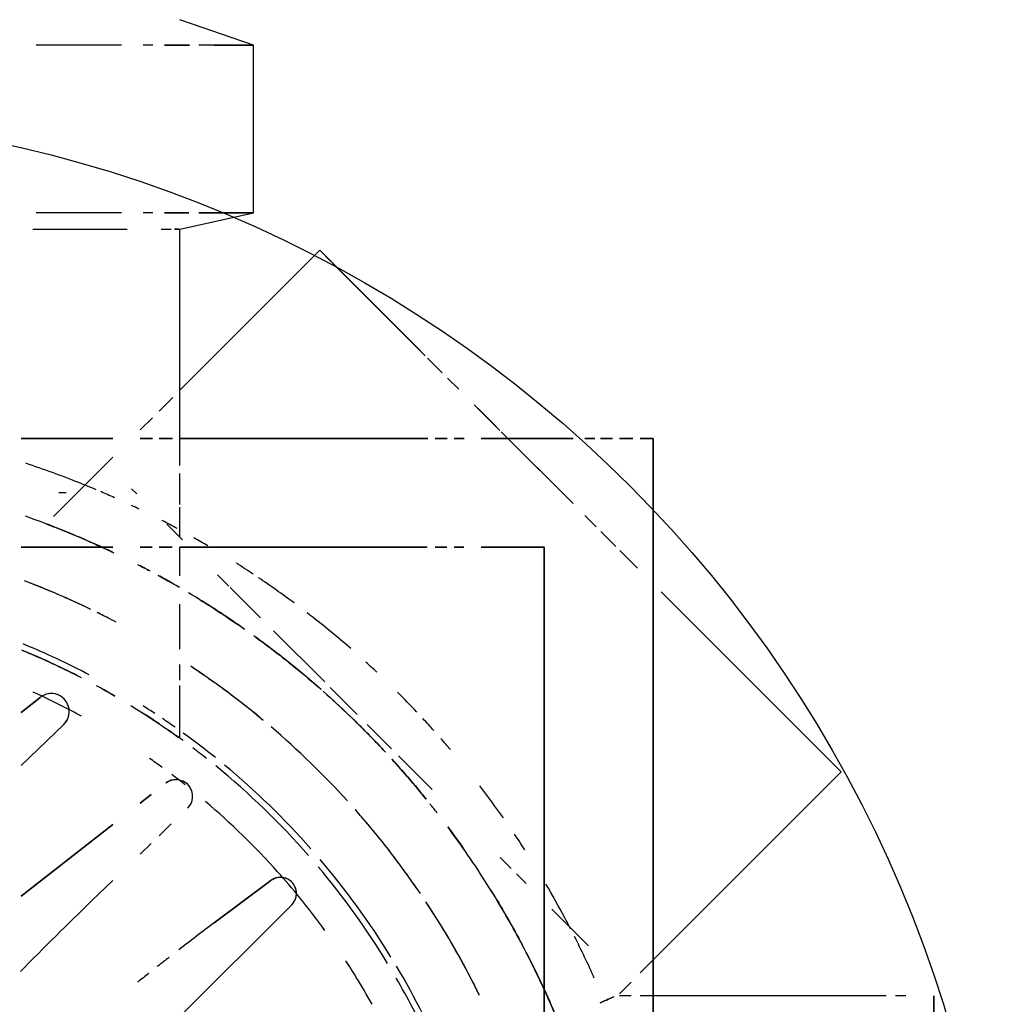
# Model space of a CAD drawing. Header units: millimetres. Extents: x -20654 to 2526, y -8238 to 977.
# Tile 22 of 219: x -10327.0169 to -10326.9584, y -4119.0814 to -4119.0227. Entities that reach past the tile are written whole.
import ezdxf

# ---------------------------------------------------------------- set-up
doc = ezdxf.new("R2010")
doc.units = ezdxf.units.MM
doc.layers.add('A-DETL-MBND', color=7, linetype='Continuous')
doc.layers.add('Simbolos', color=7, linetype='Continuous')

# ---------------------------------------------------------------- blocks, each defined once
blk = doc.blocks.new('Caixa Sifonada Girafacil Montada Completa - Caixas e Ralos - Esgoto - MEP - Tigre - Corpo - 100x140x50-2600420-6 PLANTA BAIXA ESGOTO')
at = {"layer": 'A-DETL-MBND'}
for p, q in [((-0.02102335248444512, 0.07200000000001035), (-0.02200000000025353, 0.07200000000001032)), ((-0.02200000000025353, 0.07200000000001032), (0.02199999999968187, 0.07200000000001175)), ((-0.02200000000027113, 0.070330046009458), (-0.02200000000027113, 0.06969958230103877)), ((-0.02200000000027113, 0.06914866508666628), (-0.02200000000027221, 0.05524999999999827)), ((-0.03832633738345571, 0.06349703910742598), (-0.03535533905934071, 0.06646803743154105)), ((-0.03535533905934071, 0.06646803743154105), (-0.03604593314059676, 0.06577744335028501)), ((-0.02413730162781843, 0.05524999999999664), (-0.03535533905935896, 0.06646803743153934)), ((-0.03611672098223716, 0.0657066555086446), (-0.0373363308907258, 0.06448704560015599)), ((-0.03677084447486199, 0.06505253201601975), (-0.04198623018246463, 0.05983714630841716)), ((-0.0419862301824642, 0.05983714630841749), (-0.036770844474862, 0.06505253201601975)), ((-0.04610451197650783, 0.05571886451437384), (-0.03832633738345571, 0.06349703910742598)), ((-0.0387169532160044, 0.0631064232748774), (-0.03956659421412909, 0.06225678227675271)), ((-0.03987906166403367, 0.06194431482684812), (-0.04176789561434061, 0.06005548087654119)), ((-0.04201817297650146, 0.05980520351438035), (-0.04587465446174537, 0.05594872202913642)), ((-0.04219846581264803, 0.05962491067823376), (-0.04569821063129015, 0.05612516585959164)), ((-0.04569821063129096, 0.05612516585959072), (-0.04219846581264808, 0.05962491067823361)), ((-0.05525, 0.05447807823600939), (-0.05525, 0.05525)), ((-0.05525, 0.05525), (-0.05525, 0.05447807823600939)), ((-0.05525, 0.05525), (0.05525, 0.05525)), ((0.05525, 0.05525), (-0.05525, 0.05525)), ((-0.02336504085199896, 0.05447773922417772), (-0.02413730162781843, 0.05524999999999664)), ((-0.02200000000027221, 0.05524999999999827), (-0.02200000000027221, 0.05447772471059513)), ((-0.05525, 0.05323195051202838), (-0.05525, 0.05403619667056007)), ((-0.05525, 0.05403619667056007), (-0.05525, 0.05323195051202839)), ((-0.04856191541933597, 0.05326146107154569), (-0.04778157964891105, 0.0540417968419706)), ((-0.04778157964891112, 0.05404179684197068), (-0.04838137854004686, 0.05344199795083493)), ((-0.04750233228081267, 0.05432104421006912), (-0.04834884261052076, 0.05347453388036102)), ((-0.0483488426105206, 0.05347453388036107), (-0.0475023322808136, 0.05432104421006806)), ((-0.02211889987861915, 0.0532315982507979), (-0.02281679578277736, 0.05392949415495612)), ((-0.02200000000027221, 0.05392680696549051), (-0.02200000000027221, 0.05323159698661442)), ((-0.04880813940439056, 0.05301523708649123), (-0.04959170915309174, 0.05223166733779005)), ((-0.04959170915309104, 0.05223166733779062), (-0.04880813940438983, 0.05301523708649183)), ((-0.05525, 0.05210187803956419), (-0.05525, 0.05283122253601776)), ((-0.05525, 0.05283122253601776), (-0.05525, 0.0521018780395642)), ((-0.04898410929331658, 0.05283926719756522), (-0.04970297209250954, 0.05212040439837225)), ((-0.04970297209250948, 0.05212040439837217), (-0.04898410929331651, 0.05283926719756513)), ((-0.05525, 0.05116201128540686), (-0.05525, 0.05176859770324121)), ((-0.05525, 0.05176859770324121), (-0.05525, 0.05116201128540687)), ((-0.05005404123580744, 0.05176933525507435), (-0.05065726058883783, 0.05116611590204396)), ((-0.05065726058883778, 0.05116611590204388), (-0.05005404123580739, 0.05176933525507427)), ((-0.04997488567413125, 0.05184849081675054), (-0.05063372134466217, 0.05118965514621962)), ((-0.05063372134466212, 0.05118965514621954), (-0.04997488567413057, 0.05184849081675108)), ((-0.02497517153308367, 0.05139236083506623), (-0.02716976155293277, 0.04919777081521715)), ((-0.02716976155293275, 0.0491977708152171), (-0.02497517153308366, 0.05139236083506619)), ((-0.05139776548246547, 0.05042561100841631), (-0.05563764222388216, 0.04618573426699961)), ((-0.05563764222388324, 0.04618573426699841), (-0.05139776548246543, 0.05042561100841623)), ((-0.05135662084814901, 0.05046675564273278), (-0.05526334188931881, 0.04656003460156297)), ((-0.05526334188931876, 0.04656003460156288), (-0.05135662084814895, 0.0504667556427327)), ((-0.05525, 0.04499431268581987), (-0.05525, 0.05047402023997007)), ((-0.05525, 0.05047402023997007), (-0.05525, 0.04499431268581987)), ((0.04875000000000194, 0.04875000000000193), (-0.04875000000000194, 0.04875000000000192)), ((-0.04875000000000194, 0.04875000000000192), (-0.04875000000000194, 0.04499424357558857)), ((-0.04875000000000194, 0.04499424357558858), (-0.04875000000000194, 0.04875000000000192)), ((-0.04875000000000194, 0.04875000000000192), (0.04875000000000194, 0.04875000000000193)), ((-0.04875000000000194, 0.04499424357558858), (-0.04875000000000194, 0.04875000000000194)), ((0.04875000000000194, 0.04875000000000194), (-0.04875000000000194, 0.04875000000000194)), ((-0.04875000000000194, 0.04875000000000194), (-0.04875000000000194, 0.04499424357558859)), ((0.04875000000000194, 0.04875000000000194), (-0.04875000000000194, 0.04875000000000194)), ((-0.02870300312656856, 0.04766452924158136), (-0.02928195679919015, 0.04708557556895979)), ((-0.02928195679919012, 0.04708557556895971), (-0.02870300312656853, 0.04766452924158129)), ((-0.02958716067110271, 0.04678037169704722), (-0.03025358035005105, 0.04611395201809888)), ((-0.03025358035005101, 0.04611395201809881), (-0.02958716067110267, 0.04678037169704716)), ((-0.05702458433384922, 0.04479879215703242), (-0.05571886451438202, 0.04610451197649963)), ((-0.05594872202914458, 0.0458746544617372), (-0.05702458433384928, 0.0447987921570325)), ((-0.05612516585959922, 0.04569821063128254), (-0.05725016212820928, 0.04457321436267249)), ((-0.05725016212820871, 0.04457321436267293), (-0.05612516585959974, 0.04569821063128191)), ((-0.05884744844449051, 0.04297592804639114), (-0.05817544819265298, 0.04364792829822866)), ((-0.05823662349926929, 0.04358675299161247), (-0.05881033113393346, 0.0430130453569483)), ((-0.05881033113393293, 0.04301304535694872), (-0.05823662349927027, 0.04358675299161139)), ((-0.05525, 0.04336645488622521), (-0.05525, 0.04397304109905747)), ((-0.05525, 0.04397304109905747), (-0.05525, 0.04336645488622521)), ((-0.04875000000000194, 0.04395689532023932), (-0.04875000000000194, 0.04336638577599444)), ((-0.04875000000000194, 0.04336638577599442), (-0.04875000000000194, 0.04395689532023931)), ((-0.04875000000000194, 0.04336638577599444), (-0.04875000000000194, 0.04395689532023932)), ((-0.04875000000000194, 0.04395689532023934), (-0.04875000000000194, 0.04336638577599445)), ((-0.05525, 0.04223638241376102), (-0.05525, 0.0429657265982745)), ((-0.05525, 0.04296572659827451), (-0.05525, 0.04223638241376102)), ((-0.04875000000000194, 0.04294632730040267), (-0.04875000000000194, 0.04223631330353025)), ((-0.04875000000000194, 0.04223631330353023), (-0.04875000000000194, 0.04294632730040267)), ((-0.04875000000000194, 0.04223631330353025), (-0.04875000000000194, 0.04294632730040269)), ((-0.04875000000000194, 0.04294632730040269), (-0.04875000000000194, 0.04223631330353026)), ((-0.05926499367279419, 0.04255838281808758), (-0.06003411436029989, 0.04178926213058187)), ((-0.06003411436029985, 0.0417892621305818), (-0.05926499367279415, 0.0425583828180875)), ((-0.05916591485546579, 0.04265746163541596), (-0.05981903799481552, 0.04200433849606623)), ((-0.0598190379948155, 0.04200433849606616), (-0.05916591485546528, 0.04265746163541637)), ((-0.05525, 0.02701452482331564), (-0.05525, 0.04179450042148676)), ((-0.05525, 0.04179450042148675), (-0.05525, 0.02701452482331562)), ((-0.04875000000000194, 0.04177311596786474), (-0.04875000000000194, 0.02701445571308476)), ((-0.04875000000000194, 0.02701445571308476), (-0.04875000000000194, 0.04177311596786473)), ((-0.04875000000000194, 0.02701445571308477), (-0.04875000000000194, 0.04177311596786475)), ((-0.04875000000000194, 0.04177311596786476), (-0.04875000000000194, 0.02701445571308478)), ((-0.03429914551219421, 0.04206838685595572), (-0.03631271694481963, 0.04005481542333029)), ((-0.03631271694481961, 0.0400548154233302), (-0.03429914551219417, 0.04206838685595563)), ((-0.06646803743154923, 0.03535533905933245), (-0.06046250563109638, 0.04136087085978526)), ((-0.06046250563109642, 0.04136087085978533), (-0.06125420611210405, 0.04056917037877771)), ((-0.0601817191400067, 0.04164165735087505), (-0.06084974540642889, 0.04097363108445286)), ((-0.06084974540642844, 0.04097363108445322), (-0.06018171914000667, 0.04164165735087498)), ((-0.06091168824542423, 0.04091168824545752), (-0.06505253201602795, 0.03677084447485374)), ((-0.06505253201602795, 0.03677084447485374), (-0.06091168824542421, 0.04091168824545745)), ((-0.06132780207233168, 0.04049557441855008), (-0.06310642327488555, 0.03871695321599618)), ((-0.0367362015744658, 0.03963133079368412), (-0.03818376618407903, 0.0381837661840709)), ((-0.03818376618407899, 0.03818376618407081), (-0.03673620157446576, 0.03963133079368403)), ((-0.03877715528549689, 0.03759037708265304), (-0.04038211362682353, 0.03598541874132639)), ((-0.0403821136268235, 0.03598541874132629), (-0.03877715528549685, 0.03759037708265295)), ((-0.0644265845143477, 0.03739679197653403), (-0.06570665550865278, 0.03611672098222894)), ((-0.06577744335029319, 0.03604593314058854), (-0.06646803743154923, 0.03535533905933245)), ((-0.06646803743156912, 0.03535533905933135), (-0.05812725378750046, 0.02701455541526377)), ((-0.04071687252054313, 0.03565065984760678), (-0.04376591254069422, 0.03260161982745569)), ((-0.0437659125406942, 0.03260161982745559), (-0.0407168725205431, 0.03565065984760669)), ((-0.02742892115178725, 0.03368565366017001), (-0.0207574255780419, 0.02701415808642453)), ((-0.0207574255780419, 0.02701415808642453), (-0.02742892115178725, 0.03368565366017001)), ((-0.02634822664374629, 0.02905928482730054), (-0.0288711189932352, 0.03243740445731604)), ((-0.0288711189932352, 0.03243740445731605), (-0.02634822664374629, 0.02905928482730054)), ((-0.04455251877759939, 0.03181501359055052), (-0.04634757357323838, 0.03001995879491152)), ((-0.04634757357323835, 0.03001995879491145), (-0.04455251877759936, 0.03181501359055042)), ((-0.07870000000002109, 0.03140000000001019), (-0.08022412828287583, 0.02701479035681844)), ((-0.0687000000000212, 0.03140000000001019), (-0.07870000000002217, 0.03140000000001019)), ((-0.07870000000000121, 0.03080656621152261), (-0.0787000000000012, 0.03140000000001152)), ((-0.07870000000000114, 0.03140000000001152), (-0.07870000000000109, 0.02814357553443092)), ((-0.06772653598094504, 0.02701465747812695), (-0.0687000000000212, 0.03140000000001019)), ((-0.06870000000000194, 0.02814342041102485), (-0.0687000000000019, 0.03140000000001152)), ((-0.0687000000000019, 0.03140000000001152), (-0.06870000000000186, 0.02814342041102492)), ((-0.07870000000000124, 0.02904869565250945), (-0.07870000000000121, 0.03076200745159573)), ((-0.04643627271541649, 0.02993125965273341), (-0.0471192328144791, 0.0292482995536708)), ((-0.04711923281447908, 0.02924829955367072), (-0.04643627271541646, 0.02993125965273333)), ((-0.07870000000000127, 0.02609115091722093), (-0.07870000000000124, 0.02759063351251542)), ((-0.07870000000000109, 0.02759063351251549), (-0.07870000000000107, 0.02609115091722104)), ((-0.06870000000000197, 0.02609095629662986), (-0.06870000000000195, 0.02753879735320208)), ((-0.06870000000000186, 0.02753879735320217), (-0.06870000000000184, 0.02609095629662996)), ((-0.04919777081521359, 0.0271697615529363), (-0.05013800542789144, 0.02622952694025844)), ((-0.05013800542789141, 0.02622952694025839), (-0.04919777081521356, 0.02716976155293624)), ((-0.05811269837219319, 0.02699999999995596), (-0.06772328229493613, 0.02699999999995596)), ((-0.06772328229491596, 0.02697009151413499), (-0.06772328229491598, 0.02669660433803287)), ((-0.06772328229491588, 0.02669660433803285), (-0.06772328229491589, 0.02697009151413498)), ((-0.06772328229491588, 0.02588988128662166), (-0.06772328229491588, 0.02649162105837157)), ((-0.05528427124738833, 0.02699999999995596), (-0.05811269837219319, 0.02699999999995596)), ((-0.05769337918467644, 0.02658068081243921), (-0.05688111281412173, 0.0257684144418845)), ((-0.05362155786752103, 0.02699999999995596), (-0.05525000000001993, 0.02699999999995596)), ((-0.05525, 0.02576839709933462), (-0.05525, 0.02657264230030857)), ((-0.05525, 0.02657264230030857), (-0.05525, 0.02576839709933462)), ((-0.05129930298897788, 0.02699999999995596), (-0.05314912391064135, 0.02699999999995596)), ((-0.04936753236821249, 0.02699999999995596), (-0.05114213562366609, 0.02699999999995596)), ((-0.04704653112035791, 0.02699999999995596), (-0.04875000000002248, 0.02699999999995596)), ((-0.04875000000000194, 0.02655125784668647), (-0.04875000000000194, 0.02576832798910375)), ((-0.04875000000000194, 0.02576832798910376), (-0.04875000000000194, 0.02655125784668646)), ((-0.04875000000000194, 0.02576832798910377), (-0.04875000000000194, 0.02655125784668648)), ((-0.04875000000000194, 0.02655125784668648), (-0.04875000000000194, 0.02576832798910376)), ((-0.04266735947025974, 0.02699999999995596), (-0.04535620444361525, 0.02699999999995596)), ((-0.04081719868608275, 0.02699999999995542), (-0.04176661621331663, 0.02699999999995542)), ((-0.03741751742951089, 0.02699999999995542), (-0.04051692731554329, 0.02699999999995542)), ((-0.03224680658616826, 0.02649696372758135), (-0.03154299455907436, 0.02576814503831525)), ((-0.03154299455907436, 0.02576814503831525), (-0.03224680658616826, 0.02649696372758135)), ((-0.07870000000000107, 0.0254031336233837), (-0.07870000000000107, 0.0248266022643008)), ((-0.06870000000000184, 0.0254031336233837), (-0.06870000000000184, 0.02482652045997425)), ((-0.05648404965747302, 0.02537135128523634), (-0.05575102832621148, 0.02463832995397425)), ((-0.05525, 0.02463832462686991), (-0.05525, 0.02536766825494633)), ((-0.05525, 0.02536766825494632), (-0.05525, 0.0246383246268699)), ((-0.04875000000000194, 0.02534826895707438), (-0.04875000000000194, 0.02463825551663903)), ((-0.04875000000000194, 0.02463825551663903), (-0.04875000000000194, 0.02534826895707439)), ((-0.04875000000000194, 0.02463825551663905), (-0.04875000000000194, 0.02534826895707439)), ((-0.04875000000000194, 0.02534826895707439), (-0.04875000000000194, 0.02463825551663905)), ((-0.03348813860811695, 0.02463809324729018), (-0.03400861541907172, 0.02530427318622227)), ((-0.03400861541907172, 0.02530427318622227), (-0.03348813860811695, 0.02463809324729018)), ((-0.03108661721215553, 0.02529555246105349), (-0.03045168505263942, 0.02463806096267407)), ((-0.03045168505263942, 0.02463806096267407), (-0.03108661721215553, 0.02529555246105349)), ((-0.05193592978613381, 0.02443160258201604), (-0.052235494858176, 0.02413203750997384)), ((-0.052235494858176, 0.02413203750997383), (-0.0519359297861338, 0.02443160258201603)), ((-0.07870000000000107, 0.02352236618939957), (-0.07870000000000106, 0.01843395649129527)), ((-0.06870000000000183, 0.02352227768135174), (-0.06870000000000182, 0.01843384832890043)), ((-0.06772328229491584, 0.01824087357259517), (-0.06772328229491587, 0.02387231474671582)), ((-0.05232506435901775, 0.02404246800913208), (-0.05232590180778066, 0.02404163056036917)), ((-0.05232590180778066, 0.02404163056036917), (-0.05232506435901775, 0.02404246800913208)), ((-0.05525, 0.01753075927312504), (-0.05525, 0.02301046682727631)), ((-0.05525, 0.02301046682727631), (-0.05525, 0.01753075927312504)), ((-0.05412315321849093, 0.02301045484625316), (-0.05058015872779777, 0.01946746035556)), ((-0.04875000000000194, 0.02301039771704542), (-0.04875000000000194, 0.01753069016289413)), ((-0.04875000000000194, 0.01753069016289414), (-0.04875000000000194, 0.02301039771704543)), ((-0.04875000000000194, 0.01753069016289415), (-0.04875000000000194, 0.02301039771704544)), ((-0.04875000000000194, 0.02301039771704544), (-0.04875000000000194, 0.01753069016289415)), ((-0.02793505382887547, 0.01753046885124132), (-0.03221630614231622, 0.02301022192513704)), ((-0.03221630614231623, 0.02301022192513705), (-0.02793505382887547, 0.01753046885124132)), ((-0.02887966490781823, 0.02301018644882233), (-0.0276560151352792, 0.02174306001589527)), ((-0.0276560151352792, 0.02174306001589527), (-0.02887966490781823, 0.02301018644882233)), ((-0.05199999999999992, 0.02022542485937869), (-0.05199999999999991, 0.01978477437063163)), ((-0.03818871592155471, 0.02008044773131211), (-0.03572630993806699, 0.01753055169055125)), ((-0.03572630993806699, 0.01753055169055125), (-0.03818871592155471, 0.02008044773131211)), ((-0.03890528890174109, 0.01753058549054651), (-0.03980186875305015, 0.01867815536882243)), ((-0.03980186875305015, 0.01867815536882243), (-0.03890528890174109, 0.01753058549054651))]:
    blk.add_line(p, q, dxfattribs=at)
for centre, radius, start, end in [((-8.206102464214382e-16, 0), 0.05663999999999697, 114.0161912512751, 116.8031966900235), ((-8.206102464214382e-16, 0), 0.05663999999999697, 114.0161912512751, 116.8031966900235), ((-8.206102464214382e-16, 0), 0.05663999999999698, 118.0687703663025, 120.4060438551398), ((-8.206102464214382e-16, 0), 0.05663999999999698, 118.0687703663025, 120.4060438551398), ((-8.206102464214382e-16, 0), 0.05663999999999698, 117.3098334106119, 118.0687703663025), ((-8.206102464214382e-16, 0), 0.05663999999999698, 117.3098334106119, 118.0687703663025), ((-8.206102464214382e-16, 0), 0.05363999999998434, 111.6583858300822, 117.9659374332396), ((-8.206102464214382e-16, 0), 0.05363999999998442, 111.6583858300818, 117.9659374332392), ((-8.206102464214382e-16, 0), 0.05663999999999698, 122.8376129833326, 123.9620293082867), ((-8.206102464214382e-16, 0), 0.05663999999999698, 122.8376129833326, 123.9620293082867), ((-8.206102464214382e-16, 0), 0.05363999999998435, 118.0066004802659, 120.6280156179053), ((-8.206102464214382e-16, 0), 0.05363999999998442, 118.0066004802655, 120.6280156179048), ((-8.206102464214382e-16, 0), 0.05663999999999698, 125.1546918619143, 127.5616558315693), ((-8.206102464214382e-16, 0), 0.05663999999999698, 125.1546918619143, 127.5616558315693), ((-8.206102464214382e-16, 0), 0.05363999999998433, 121.7125556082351, 126.1948766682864), ((-8.206102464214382e-16, 0), 0.05363999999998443, 121.7125556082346, 126.1948766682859), ((-8.206102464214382e-16, 0), 0.04999999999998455, 116.1476367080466, 123.5153480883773), ((-8.206102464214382e-16, 0), 0.04999999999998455, 116.1476367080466, 117.1868062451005), ((-8.206102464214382e-16, 0), 0.04999999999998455, 117.5466915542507, 120.196531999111), ((-8.206102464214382e-16, 0), 0.05663999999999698, 130.363461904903, 131.2419830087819), ((-8.206102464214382e-16, 0), 0.05663999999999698, 130.363461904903, 131.2419830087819), ((-8.206102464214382e-16, 0), 0.04999999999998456, 120.5915177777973, 123.5153480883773), ((-8.459899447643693e-18, 8.459899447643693e-18), 0.04647000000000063, 112.682177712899, 120.7675293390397), ((-8.459899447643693e-18, 8.459899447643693e-18), 0.04647000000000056, 112.6821777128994, 120.7675293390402), ((-8.206102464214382e-16, 0), 0.05363999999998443, 127.829859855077, 128.5714285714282), ((-8.206102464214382e-16, 0), 0.05663999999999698, 131.8951431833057, 132.8678913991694), ((-8.206102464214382e-16, 0), 0.05663999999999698, 131.8951431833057, 132.8678913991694), ((-8.206102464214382e-16, 0), 0.05363999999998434, 128.9671667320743, 132.3035494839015), ((-8.206102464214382e-16, 0), 0.05363999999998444, 128.9671667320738, 132.303549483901), ((-8.206102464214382e-16, 0), 0.04610000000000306, 114.9232286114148, 119.9999999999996), ((-8.206102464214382e-16, 0), 0.05663999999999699, 133.4085681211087, 135.0816119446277), ((-8.206102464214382e-16, 0), 0.05663999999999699, 133.4085681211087, 135.0816119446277), ((-8.206102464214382e-16, 0), 0.04999999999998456, 124.1834403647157, 128.5714285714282), ((-8.206102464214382e-16, 0), 0.04999999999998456, 124.4701093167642, 126.2007817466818), ((-8.206102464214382e-16, 0), 0.04999999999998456, 126.710362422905, 128.5714285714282), ((-8.459899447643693e-18, 8.459899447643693e-18), 0.04647000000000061, 121.5416956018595, 130.4204116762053), ((-8.459899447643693e-18, 8.459899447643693e-18), 0.04647000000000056, 121.5416956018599, 130.4204116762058), ((-8.206102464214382e-16, 0), 0.04610000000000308, 121.2600579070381, 130.0924631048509), ((-8.206102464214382e-16, 0), 0.05363999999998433, 132.926196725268, 138.4802062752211), ((-8.206102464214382e-16, 0), 0.05363999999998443, 132.9261967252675, 138.4802062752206), ((-8.206102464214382e-16, 0), 0.04999999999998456, 128.5714285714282, 131.4490221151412), ((-8.206102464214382e-16, 0), 0.04999999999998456, 128.5714285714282, 130.5829990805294), ((-8.206102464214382e-16, 0), 0.05663999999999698, 136.824035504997, 137.7196174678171), ((-8.206102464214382e-16, 0), 0.05663999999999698, 136.824035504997, 137.7196174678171), ((-8.206102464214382e-16, 0), 0.04407442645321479, 119.1853687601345, 121.6047707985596), ((-8.206102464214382e-16, 0), 0.04407442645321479, 119.1853687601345, 121.6047707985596), ((-8.206102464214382e-16, 0), 0.04999999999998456, 130.5829990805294, 131.4490221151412), ((-8.206102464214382e-16, 0), 0.05663999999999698, 138.9420935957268, 142.3405773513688), ((-8.206102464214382e-16, 0), 0.05663999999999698, 138.9420935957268, 142.3405773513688), ((-8.206102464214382e-16, 0), 0.04999999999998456, 132.2631946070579, 139.5256082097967), ((-8.206102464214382e-16, 0), 0.04999999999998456, 132.2631946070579, 139.5256082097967), ((-8.206102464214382e-16, 0), 0.04407442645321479, 121.6047707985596, 123.1356096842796), ((-8.206102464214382e-16, 0), 0.04407442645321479, 121.6047707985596, 123.1356096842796), ((-8.206102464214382e-16, 0), 0.04407442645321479, 125.9836729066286, 129.1824389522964), ((-8.206102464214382e-16, 0), 0.04407442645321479, 125.9836729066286, 129.1824389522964), ((-8.206102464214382e-16, 0), 0.05363999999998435, 139.0161211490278, 144.1476944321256), ((-8.206102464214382e-16, 0), 0.05363999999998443, 139.0161211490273, 144.1476944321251), ((-8.459899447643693e-18, 8.459899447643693e-18), 0.04647000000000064, 131.4609729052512, 140.3106081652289), ((-8.459899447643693e-18, 8.459899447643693e-18), 0.04647000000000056, 131.4609729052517, 140.3106081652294), ((-8.206102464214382e-16, 0), 0.04610000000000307, 131.2077024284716, 140.7725036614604), ((-8.206102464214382e-16, 0), 0.0440744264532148, 129.1824389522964, 131.8325044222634), ((-8.206102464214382e-16, 0), 0.0440744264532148, 129.1824389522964, 131.8325044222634), ((-8.206102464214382e-16, 0), 0.05663999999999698, 143.3331797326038, 145.9700600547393), ((-8.206102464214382e-16, 0), 0.05663999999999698, 143.3331797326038, 145.9700600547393), ((-0.02810502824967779, 0.03300954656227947), 0.0009561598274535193, 87.93840041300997, 216.7536016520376), ((-0.02810502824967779, 0.03300954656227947), 0.0009561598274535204, 145.1896009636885, 159.5024011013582), ((-0.02810502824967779, 0.03300954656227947), 0.0009561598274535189, 102.2512005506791, 145.1896009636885), ((-0.02810502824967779, 0.03300954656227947), 0.0009561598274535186, 73.62560027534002, 102.2512005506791), ((-0.02810502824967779, 0.03300954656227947), 0.000956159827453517, 73.62560027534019, 87.93840041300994), ((-0.02810502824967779, 0.03300954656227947), 0.0009561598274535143, 45.00000000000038, 73.62560027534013), ((-0.02810502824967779, 0.03300954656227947), 0.0009561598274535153, 45.00000000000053, 73.62560027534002), ((-0.02810502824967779, 0.03300954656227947), 0.0009561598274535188, 159.5024011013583, 188.1280013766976), ((-8.206102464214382e-16, 0), 0.0440744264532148, 131.8325044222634, 139.6551708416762), ((-8.206102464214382e-16, 0), 0.0440744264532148, 131.8325044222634, 139.6551708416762), ((-0.02810502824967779, 0.03300954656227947), 0.0009561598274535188, 188.1280013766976, 216.7536016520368), ((-8.206102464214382e-16, 0), 0.04999999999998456, 140.2263696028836, 146.4221921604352), ((-8.206102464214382e-16, 0), 0.04999999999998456, 140.2263696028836, 146.3165940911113), ((-8.206102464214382e-16, 0), 0.05663999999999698, 146.3421707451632, 147.5541268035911), ((-8.206102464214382e-16, 0), 0.05663999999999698, 146.3421707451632, 147.5541268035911), ((-8.206102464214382e-16, 0), 0.05363999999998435, 145.7122688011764, 149.1316803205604), ((-8.206102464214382e-16, 0), 0.05363999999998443, 145.7122688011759, 149.1316803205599), ((-8.459899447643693e-18, 8.459899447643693e-18), 0.04647000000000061, 141.175375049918, 144.1518930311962), ((-8.459899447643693e-18, 8.459899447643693e-18), 0.04647000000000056, 141.1753750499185, 144.1518930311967), ((0.1027786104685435, 0.1254955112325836), 0.1611635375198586, 216.7536016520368, 217.7005984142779), ((0.1027786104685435, 0.1254955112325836), 0.1611635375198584, 216.7536016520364, 217.7005984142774), ((-8.206102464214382e-16, 0), 0.05663999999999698, 149.577297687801, 150.5538761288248), ((-8.206102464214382e-16, 0), 0.05663999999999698, 149.577297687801, 150.5538761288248), ((-8.206102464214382e-16, 0), 0.04610000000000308, 141.6604970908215, 142.9518072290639), ((-0.03389721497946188, 0.02677561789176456), 0.000993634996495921, 58.50000000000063, 160.000000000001), ((-0.03389721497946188, 0.02677561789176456), 0.0009936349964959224, 116.5000000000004, 160.0000000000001), ((-0.03389721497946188, 0.02677561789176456), 0.0009936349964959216, 87.50000000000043, 116.5000000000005), ((-0.03389721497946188, 0.02677561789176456), 0.000993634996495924, 44.00000000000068, 87.50000000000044), ((-0.03389721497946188, 0.02677561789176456), 0.000993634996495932, 44.00000000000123, 58.500000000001), ((-8.206102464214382e-16, 0), 0.04610000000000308, 143.8469573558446, 145.1672831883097), ((-8.206102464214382e-16, 0), 0.0440744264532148, 141.6976536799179, 142.991315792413), ((-8.206102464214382e-16, 0), 0.0440744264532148, 141.6976536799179, 142.991315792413), ((-0.03389721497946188, 0.02677561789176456), 0.0009936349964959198, 160.000000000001, 218.0000000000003), ((-0.03389721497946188, 0.02677561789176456), 0.0009936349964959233, 160.0000000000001, 188.9999999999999), ((-8.206102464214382e-16, 0), 0.05663999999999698, 151.7043430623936, 152.7288940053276), ((-8.206102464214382e-16, 0), 0.05663999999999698, 151.7043430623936, 152.7288940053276), ((-8.206102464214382e-16, 0), 0.05363999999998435, 149.7835280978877, 150.8485231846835), ((-8.206102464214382e-16, 0), 0.05363999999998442, 149.7835280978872, 150.8485231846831), ((-8.459899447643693e-18, 8.459899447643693e-18), 0.04647000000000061, 144.9018255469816, 146.0236739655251), ((-8.459899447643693e-18, 8.459899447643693e-18), 0.04647000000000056, 144.9018255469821, 146.0236739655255), ((-0.03389721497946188, 0.02677561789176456), 0.000993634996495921, 188.9999999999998, 217.9999999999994), ((-8.206102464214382e-16, 0), 0.04407442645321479, 143.9195754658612, 145.125946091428), ((-8.206102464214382e-16, 0), 0.04407442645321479, 143.9195754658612, 145.125946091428), ((0.1027786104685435, 0.1254955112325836), 0.1611635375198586, 217.9523832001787, 218.2776351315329), ((0.1027786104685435, 0.1254955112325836), 0.1611635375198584, 217.9523832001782, 218.2776351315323), ((-8.459899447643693e-18, 8.459899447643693e-18), 0.04647000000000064, 146.7000745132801, 147.7211308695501), ((-8.459899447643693e-18, 8.459899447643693e-18), 0.04647000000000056, 146.7000745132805, 147.7211308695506), ((-8.206102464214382e-16, 0), 0.04610000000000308, 145.9727438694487, 147.1764258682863), ((0.1027786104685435, 0.1254955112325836), 0.1611635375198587, 218.5073463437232, 218.8009308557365), ((0.1027786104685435, 0.1254955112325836), 0.1611635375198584, 218.5073463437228, 218.8009308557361), ((-8.206102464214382e-16, 0), 0.05663999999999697, 154.2857142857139, 154.7839343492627), ((-8.206102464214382e-16, 0), 0.05663999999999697, 154.2857142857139, 154.7839343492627), ((-8.206102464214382e-16, 0), 0.05663999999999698, 155.9229929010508, 156.8284351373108), ((-8.206102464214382e-16, 0), 0.05663999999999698, 155.9229929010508, 156.8284351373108), ((-8.206102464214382e-16, 0), 0.05363999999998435, 154.5764393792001, 156.3286617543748), ((-8.206102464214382e-16, 0), 0.05363999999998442, 154.5764393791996, 156.3286617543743), ((-8.206102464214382e-16, 0), 0.04999999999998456, 152.3403577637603, 153.7953353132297), ((-8.206102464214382e-16, 0), 0.04610000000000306, 150.0516650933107, 151.4514055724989), ((-8.206102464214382e-16, 0), 0.04999999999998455, 152.8284820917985, 153.7953353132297), ((-8.206102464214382e-16, 0), 0.05663999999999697, 157.1277941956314, 158.2530532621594), ((-8.206102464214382e-16, 0), 0.05663999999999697, 157.1277941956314, 158.2530532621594), ((0.1369719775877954, 0.1807224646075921), 0.2288598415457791, 224.0000000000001, 225.4981663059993), ((0.1369719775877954, 0.1807224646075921), 0.2288598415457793, 224.0000000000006, 225.4981663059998), ((-8.206102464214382e-16, 0), 0.05363999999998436, 156.3286617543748, 160.6308050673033), ((-8.206102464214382e-16, 0), 0.05363999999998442, 156.3286617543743, 160.6308050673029), ((-8.206102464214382e-16, 0), 0.04999999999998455, 154.2857142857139, 159.2207735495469), ((-8.206102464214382e-16, 0), 0.04999999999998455, 154.2857142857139, 156.6940643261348), ((-8.459899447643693e-18, 8.459899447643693e-18), 0.04647000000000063, 152.3076923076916, 157.6688820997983), ((-8.459899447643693e-18, 8.459899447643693e-18), 0.04647000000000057, 152.307692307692, 157.6688820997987), ((-8.206102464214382e-16, 0), 0.04407442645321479, 151.3305028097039, 152.2826215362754), ((-8.206102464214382e-16, 0), 0.04407442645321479, 151.3305028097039, 152.2826215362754), ((-8.206102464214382e-16, 0), 0.05663999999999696, 158.2530532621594, 161.6566824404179), ((-8.206102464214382e-16, 0), 0.05663999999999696, 158.2530532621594, 161.6566824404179), ((-8.206102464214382e-16, 0), 0.04610000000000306, 152.7033148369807, 157.1835851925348), ((-8.206102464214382e-16, 0), 0.04407442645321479, 152.2826215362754, 155.5228446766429), ((-8.206102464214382e-16, 0), 0.04407442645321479, 152.2826215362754, 155.5228446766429), ((-0.03895854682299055, 0.01933703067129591), 0.001070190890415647, 44.00000000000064, 218.0000000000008), ((-0.03895854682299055, 0.01933703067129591), 0.00107019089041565, 131.0000000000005, 145.5000000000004), ((-0.03895854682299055, 0.01933703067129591), 0.00107019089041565, 102.0000000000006, 131.0000000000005), ((-0.03895854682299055, 0.01933703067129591), 0.001070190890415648, 58.50000000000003, 102.0000000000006), ((-0.03895854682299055, 0.01933703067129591), 0.001070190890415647, 44.00000000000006, 58.49999999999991), ((-8.206102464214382e-16, 0), 0.04999999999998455, 156.6940643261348, 159.2207735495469), ((-0.03895854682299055, 0.01933703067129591), 0.001070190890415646, 174.5000000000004, 203.5000000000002), ((-0.03895854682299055, 0.01933703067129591), 0.001070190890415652, 145.5000000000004, 174.5000000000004), ((-0.03895854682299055, 0.01933703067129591), 0.001070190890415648, 203.5000000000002, 218.0000000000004)]:
    blk.add_arc(centre, radius, start, end, dxfattribs=at)
for points in [[(-0.0215743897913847, 0.05208518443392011), (-0.02174048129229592, 0.05245796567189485), (-0.02186602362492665, 0.05273177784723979), (-0.02193631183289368, 0.05290662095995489)], [(-0.02193631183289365, 0.05290662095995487), (-0.02186602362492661, 0.05273177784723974), (-0.02174048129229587, 0.05245796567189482), (-0.02157438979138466, 0.05208518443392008)], [(-0.02213973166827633, 0.04885983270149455), (-0.02153562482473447, 0.04913304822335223), (-0.02099802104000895, 0.04936185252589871), (-0.02052713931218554, 0.04955689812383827)], [(-0.0205271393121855, 0.04955689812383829), (-0.0209980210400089, 0.04936185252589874), (-0.02153482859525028, 0.04913287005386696), (-0.02213860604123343, 0.0488593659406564)], [(-0.02457940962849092, 0.04767738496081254), (-0.02367219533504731, 0.04814644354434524), (-0.02285884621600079, 0.04853460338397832), (-0.02213973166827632, 0.04885983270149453)], [(-0.02664394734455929, 0.04655404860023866), (-0.02609425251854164, 0.04686832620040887), (-0.02555899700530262, 0.04716176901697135), (-0.02504954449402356, 0.04743142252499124)], [(-0.02504920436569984, 0.047430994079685), (-0.02555655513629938, 0.04716287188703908), (-0.02608717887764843, 0.0468722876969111), (-0.02663527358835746, 0.04655900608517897)], [(-0.02666388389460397, 0.0465426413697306), (-0.02718199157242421, 0.04624608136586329), (-0.02771558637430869, 0.04592928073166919), (-0.02825978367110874, 0.04559204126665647)], [(-0.03061463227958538, 0.04404484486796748), (-0.0310975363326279, 0.04370913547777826), (-0.03158433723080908, 0.04335905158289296), (-0.03207273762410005, 0.04299487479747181)], [(-0.04386628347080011, 0.03087043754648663), (-0.04456199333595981, 0.02988082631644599), (-0.04520337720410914, 0.02889719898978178), (-0.04577235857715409, 0.02796678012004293)], [(-0.04574113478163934, 0.02801769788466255), (-0.0451774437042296, 0.02893770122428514), (-0.04455468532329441, 0.02989161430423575), (-0.04387271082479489, 0.0308614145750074)], [(-0.04663840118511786, 0.02649734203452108), (-0.04678782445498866, 0.02623421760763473), (-0.04693298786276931, 0.02597348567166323), (-0.04707335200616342, 0.0257165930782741)], [(-0.03930614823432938, 0.02408810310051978), (-0.03902103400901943, 0.02455333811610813), (-0.03848908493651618, 0.02538447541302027), (-0.03785572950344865, 0.02631372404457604), (-0.03747552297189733, 0.02684863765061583), (-0.03737491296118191, 0.02698751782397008), (-0.03736589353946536, 0.02699999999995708)], [(-0.04707590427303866, 0.02571157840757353), (-0.0469513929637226, 0.02593961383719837), (-0.04682272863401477, 0.02617133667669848), (-0.04668985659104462, 0.02640635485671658)], [(-0.03844876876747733, 0.02543427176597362), (-0.03859140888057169, 0.0252186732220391), (-0.03874465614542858, 0.02498308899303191), (-0.03890664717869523, 0.02472820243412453)], [(-0.04770996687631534, 0.02451491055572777), (-0.04759246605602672, 0.02474354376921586), (-0.04747031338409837, 0.02497722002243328), (-0.04734344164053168, 0.02521545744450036)], [(-0.03919617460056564, 0.02426664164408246), (-0.03922477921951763, 0.02422043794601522), (-0.03925359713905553, 0.02417370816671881), (-0.03928261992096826, 0.02412645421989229)], [(-0.0488373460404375, 0.0221849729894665), (-0.048709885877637, 0.02246557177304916), (-0.04857257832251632, 0.02276134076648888), (-0.04842486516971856, 0.02307123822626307)], [(-0.04099066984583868, 0.02109443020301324), (-0.0415325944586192, 0.02004143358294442), (-0.04208397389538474, 0.0188700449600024), (-0.04261309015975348, 0.01758800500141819)], [(-0.04259623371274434, 0.01762934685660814), (-0.04213508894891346, 0.01874368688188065), (-0.04165707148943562, 0.01977421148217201), (-0.04118304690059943, 0.02071633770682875)]]:
    blk.add_open_spline(points, degree=3, dxfattribs=at)
for points, knots in [([(-0.02213860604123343, 0.0488593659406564), (-0.0226397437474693, 0.04863235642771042), (-0.02342463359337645, 0.04826279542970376), (-0.02430564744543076, 0.04781769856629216), (-0.02458016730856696, 0.04767598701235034)], [0.06071632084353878, 0.06071632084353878, 0.06071632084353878, 0.06071632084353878, 0.1111111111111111, 0.1329915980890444, 0.1329915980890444, 0.1329915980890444, 0.1329915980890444]), ([(-0.02826075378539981, 0.04559164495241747), (-0.02805900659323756, 0.04571669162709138), (-0.02752483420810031, 0.04604268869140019), (-0.02699737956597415, 0.04635171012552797), (-0.02667263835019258, 0.04653763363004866)], [0.7777777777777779, 0.7777777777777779, 0.7777777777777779, 0.7777777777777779, 0.7916666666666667, 0.8148229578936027, 0.8148229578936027, 0.8148229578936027, 0.8148229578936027]), ([(-0.0320810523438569, 0.04298893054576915), (-0.03164400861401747, 0.04331499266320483), (-0.03115311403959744, 0.04366983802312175), (-0.03066555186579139, 0.04400996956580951), (-0.03061431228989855, 0.04404558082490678)], [0.6939760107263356, 0.6939760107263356, 0.6939760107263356, 0.6939760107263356, 0.7222222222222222, 0.7255426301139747, 0.7255426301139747, 0.7255426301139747, 0.7255426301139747]), ([(-0.03611463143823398, 0.0396597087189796), (-0.03541003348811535, 0.04030084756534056), (-0.03460793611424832, 0.04099337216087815), (-0.0338135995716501, 0.04164027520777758), (-0.03372963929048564, 0.04170821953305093)], [0.6065552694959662, 0.6065552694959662, 0.6065552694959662, 0.6065552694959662, 0.6527777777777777, 0.6582447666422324, 0.6582447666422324, 0.6582447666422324, 0.6582447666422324]), ([(-0.03373404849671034, 0.0417044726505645), (-0.03446424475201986, 0.04111376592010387), (-0.03526214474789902, 0.04043328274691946), (-0.03604506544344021, 0.03972421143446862), (-0.0361139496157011, 0.03966149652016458)], [0.3417552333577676, 0.3417552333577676, 0.3417552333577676, 0.3417552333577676, 0.3888888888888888, 0.3934447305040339, 0.3934447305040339, 0.3934447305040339, 0.3934447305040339]), ([(-0.03653355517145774, 0.03927536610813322), (-0.037159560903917, 0.0386931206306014), (-0.03833150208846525, 0.03754987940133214), (-0.03944936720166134, 0.03635292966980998), (-0.0399642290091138, 0.03577785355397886)], [0.4027295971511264, 0.4027295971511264, 0.4027295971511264, 0.4027295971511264, 0.4444444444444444, 0.4822250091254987, 0.4822250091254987, 0.4822250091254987, 0.4822250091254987]), ([(-0.03995737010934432, 0.03578643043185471), (-0.03906914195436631, 0.03677898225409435), (-0.03794144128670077, 0.03794847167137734), (-0.03674823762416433, 0.03907503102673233), (-0.03653755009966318, 0.0392708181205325)], [0.5177749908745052, 0.5177749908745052, 0.5177749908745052, 0.5177749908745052, 0.5833333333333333, 0.5972704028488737, 0.5972704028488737, 0.5972704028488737, 0.5972704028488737]), ([(-0.04337025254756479, 0.03156381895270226), (-0.04317047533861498, 0.0318383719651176), (-0.04220914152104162, 0.03313355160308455), (-0.04114416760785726, 0.03444006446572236), (-0.04026263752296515, 0.03544234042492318)], [0.4266747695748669, 0.4266747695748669, 0.4266747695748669, 0.4266747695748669, 0.4444444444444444, 0.5102237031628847, 0.5102237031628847, 0.5102237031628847, 0.5102237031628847]), ([(-0.04027094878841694, 0.03543232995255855), (-0.04059525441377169, 0.03506386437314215), (-0.04169461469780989, 0.03378003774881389), (-0.04269653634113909, 0.03249001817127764), (-0.04336347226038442, 0.03157343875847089)], [0.4897762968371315, 0.4897762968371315, 0.4897762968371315, 0.4897762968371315, 0.5138888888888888, 0.5733252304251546, 0.5733252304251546, 0.5733252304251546, 0.5733252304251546]), ([(-0.03888648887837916, 0.02475989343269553), (-0.03875721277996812, 0.02496293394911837), (-0.0385986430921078, 0.02520746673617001), (-0.03845093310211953, 0.02543105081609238), (-0.03841897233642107, 0.02547923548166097)], [0.709110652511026, 0.709110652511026, 0.709110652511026, 0.709110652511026, 0.75, 0.7615467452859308, 0.7615467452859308, 0.7615467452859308, 0.7615467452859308]), ([(-0.04734304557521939, 0.02521675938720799), (-0.04736529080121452, 0.02517500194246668), (-0.0474924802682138, 0.02493547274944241), (-0.04761487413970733, 0.02470054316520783), (-0.04771256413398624, 0.02451034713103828)], [0.7190542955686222, 0.7190542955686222, 0.7190542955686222, 0.7190542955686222, 0.7222222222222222, 0.7372839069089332, 0.7372839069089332, 0.7372839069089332, 0.7372839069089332]), ([(-0.04846041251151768, 0.02299675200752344), (-0.04852082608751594, 0.02286941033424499), (-0.04864940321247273, 0.0225954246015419), (-0.04877073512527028, 0.02233091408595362), (-0.04883447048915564, 0.02219041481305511)], [0.7800591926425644, 0.7800591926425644, 0.7800591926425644, 0.7800591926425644, 0.7916666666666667, 0.8054907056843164, 0.8054907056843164, 0.8054907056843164, 0.8054907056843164]), ([(-0.03987177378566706, 0.02313984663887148), (-0.03993340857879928, 0.02303364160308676), (-0.04007527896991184, 0.02278694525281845), (-0.04021983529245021, 0.02253002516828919), (-0.04030168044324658, 0.02238264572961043)], [0.3422921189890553, 0.3422921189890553, 0.3422921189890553, 0.3422921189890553, 0.3571428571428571, 0.3761562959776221, 0.3761562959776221, 0.3761562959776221, 0.3761562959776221]), ([(-0.04029716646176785, 0.02239078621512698), (-0.04026842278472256, 0.02244252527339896), (-0.04012552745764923, 0.022698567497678), (-0.03998495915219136, 0.02294479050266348), (-0.03987443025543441, 0.02313529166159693)], [0.5757932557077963, 0.5757932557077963, 0.5757932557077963, 0.5757932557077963, 0.5833333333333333, 0.6133909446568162, 0.6133909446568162, 0.6133909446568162, 0.6133909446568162]), ([(-0.04883447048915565, 0.0221904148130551), (-0.04909090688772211, 0.02162512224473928), (-0.04986211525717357, 0.01983410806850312), (-0.05013259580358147, 0.01907811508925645), (-0.05014861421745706, 0.0190359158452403)], [0.8054907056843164, 0.8054907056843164, 0.8054907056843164, 0.8054907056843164, 0.8611111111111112, 1, 1, 1, 1]), ([(-0.05014861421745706, 0.0190359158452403), (-0.0501422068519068, 0.01905279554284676), (-0.0500668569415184, 0.01925210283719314), (-0.04976856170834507, 0.02001868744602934), (-0.04931920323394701, 0.02110450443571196), (-0.04896540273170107, 0.0219030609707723), (-0.0488373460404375, 0.0221849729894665)], [0, 0, 0, 0, 0.05555555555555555, 0.1111111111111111, 0.1666666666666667, 0.1945092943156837, 0.1945092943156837, 0.1945092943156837, 0.1945092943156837])]:
    blk.add_open_spline(points, degree=3, knots=knots, dxfattribs=at)

msp = doc.modelspace()

# ---------------------------------------------------------------- linework, layer by layer
at = {"layer": 'Simbolos'}
msp.add_circle((-10327.03389435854, -4119.103875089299), 0.0755, dxfattribs=at)

# ---------------------------------------------------------------- block references
at = {"layer": 'A-DETL-MBND', "rotation": 270.0000000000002}
msp.add_blockref('Caixa Sifonada Girafacil Montada Completa - Caixas e Ralos - Esgoto - MEP - Tigre - Corpo - 100x140x50-2600420-6 PLANTA BAIXA ESGOTO', (-10327.03435509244, -4119.102914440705), dxfattribs=at)

doc.saveas('drawing.dxf')
